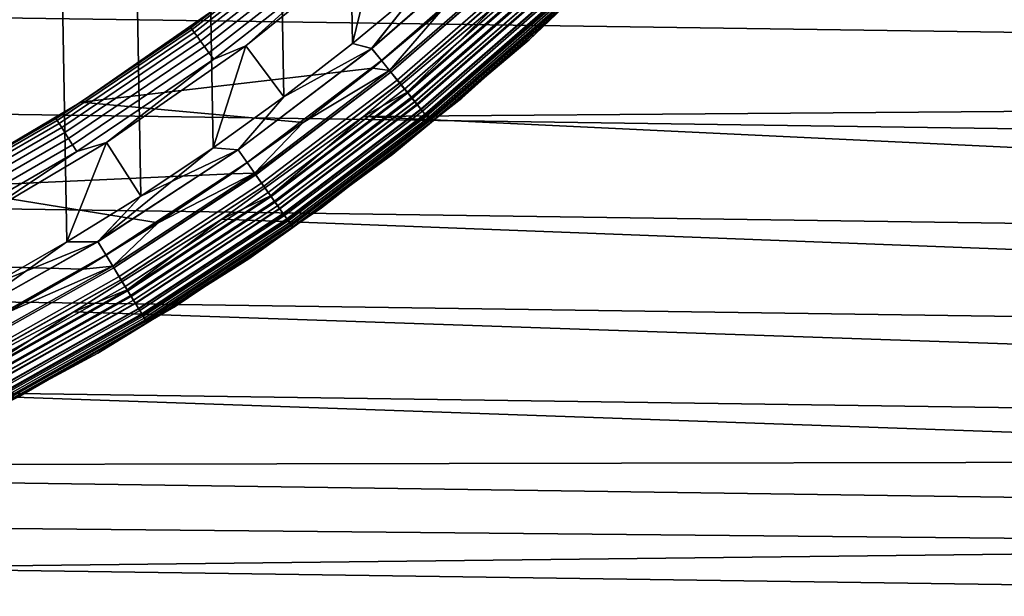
# Model space of a CAD drawing. Header units: metres. Extents: x -25 to 100, y -25 to 25.
# Tile 19 of 72: x 7.51 to 13.69, y -15.38 to -11.76. Entities that reach past the tile are written whole.
import ezdxf

# ---------------------------------------------------------------- set-up
doc = ezdxf.new("R2010")
doc.units = ezdxf.units.M
doc.layers.add('solid_Z_536_159_XXX', color=7, linetype='CONTINUOUS')

msp = doc.modelspace()

# ---------------------------------------------------------------- linework, layer by layer
at = {"layer": 'solid_Z_536_159_XXX'}
for points in [[(7.805446, -13.159204, 84.300003), (7.331539, 13.428976, 84.300003), (6.84711, 13.682249, 84.300003), (7.331546, -13.428972, 84.300003)], [(8.270179, -12.872117, 84.300003), (7.805439, 13.159208, 84.300003), (7.331539, 13.428976, 84.300003), (7.805446, -13.159204, 84.300003)], [(8.724983, -12.56829, 84.300003), (8.270172, 12.872121, 84.300003), (7.805439, 13.159208, 84.300003), (8.270179, -12.872117, 84.300003)], [(9.168125, -12.248882, 84.300003), (8.724977, 12.568295, 84.300003), (8.270172, 12.872121, 84.300003), (8.724983, -12.56829, 84.300003)], [(9.598777, -11.914375, 84.300003), (9.168119, 12.248887, 84.300003), (8.724977, 12.568295, 84.300003), (9.168125, -12.248882, 84.300003)], [(10.018223, -11.563825, 84.300003), (9.598771, 11.91438, 84.300003), (9.168119, 12.248887, 84.300003), (9.598777, -11.914375, 84.300003)], [(21.15892, -11.949306, -2.5), (-21.4918, -11.339714, -2.5), (-21.806862, -10.721495, -2.5), (21.49184, -11.33964, -2.5)], [(10.706098, -11.890309, 0.3), (11.509445, -11.114525, 0.3), (11.509436, -11.114535, 65.800003), (10.706088, -11.890318, 65.800003)], [(10.916716, -11.688948, 65.877594), (10.706088, -11.890318, 65.800003), (11.509436, -11.114535, 65.800003)], [(10.91774, -11.690044, 0.247906), (11.509445, -11.114525, 0.3), (10.706098, -11.890309, 0.3)], [(8.584344, -11.815335, 74.052094), (8.749455, -11.687901, 74), (9.387629, -11.18774, 74.052094)], [(8.584344, -11.815335, 74.052094), (9.387629, -11.18774, 74.052094), (9.39634, -11.198122, 74.102654), (8.59231, -11.8263, 74.102654)], [(8.59231, -11.8263, 74.102654), (9.39634, -11.198122, 74.102654), (9.410568, -11.215078, 74.150093), (8.60532, -11.844207, 74.150093)], [(8.60532, -11.844207, 74.150093), (9.410568, -11.215078, 74.150093), (9.429879, -11.238092, 74.192955), (8.622979, -11.868512, 74.192955)], [(8.622979, -11.868512, 74.192955), (9.429879, -11.238092, 74.192955), (9.453686, -11.266464, 74.22995), (8.644749, -11.898476, 74.22995)], [(10.510451, -11.253945, 74.306999), (9.717953, -11.944968, 74.306999), (10.018219, -11.563828, 74.300003), (10.425113, -11.198437, 74.300003)], [(8.644749, -11.898476, 74.22995), (9.453686, -11.266464, 74.22995), (9.481263, -11.299329, 74.259941), (8.669966, -11.933184, 74.259941)], [(8.669966, -11.933184, 74.259941), (9.481263, -11.299329, 74.259941), (9.511771, -11.335688, 74.282013), (8.697864, -11.971582, 74.282013)], [(8.929577, -11.927796, 74.300003), (9.7573, -11.260643, 74.300003), (9.598773, -11.914378, 74.300003), (9.168121, -12.248886, 74.300003)], [(9.544282, -11.374432, 74.295509), (9.7573, -11.260643, 74.300003), (8.929577, -11.927796, 74.300003)], [(9.717953, -11.944968, 74.306999), (9.598773, -11.914378, 74.300003), (9.7573, -11.260643, 74.300003), (10.018219, -11.563828, 74.300003)], [(9.717953, -11.944968, 74.306999), (10.510451, -11.253945, 74.306999), (10.577147, -11.325359, 74.328133), (9.77962, -12.020767, 74.328133)], [(9.718514, -11.94566, 84.292877), (10.51106, -11.254597, 84.292877), (10.018223, -11.563825, 84.300003)], [(9.780165, -12.021438, 84.271614), (10.577737, -11.325991, 84.271614), (10.51106, -11.254597, 84.292877), (9.718514, -11.94566, 84.292877)], [(20.808964, -12.548932, -2.5), (-21.15888, -11.949378, -2.5), (-21.4918, -11.339714, -2.5), (21.15892, -11.949306, -2.5)], [(8.697864, -11.971582, 74.282013), (9.511771, -11.335688, 74.282013), (9.544282, -11.374432, 74.295509), (8.727592, -12.0125, 74.295509)], [(9.77962, -12.020767, 74.328133), (10.577147, -11.325359, 74.328133), (10.641109, -11.393846, 74.362968), (9.838758, -12.093458, 74.362968)], [(9.839274, -12.094093, 84.236656), (10.641667, -11.394444, 84.236656), (10.577737, -11.325991, 84.271614), (9.780165, -12.021438, 84.271614)], [(8.727592, -12.0125, 74.295509), (9.544282, -11.374432, 74.295509), (8.929577, -11.927796, 74.300003)], [(9.831225, -12.084199, 66.293846), (10.632961, -11.385121, 66.293846), (10.15053, -11.71385, 66.300003)], [(9.879418, -12.143437, 66.275505), (10.685085, -11.440932, 66.275505), (10.632961, -11.385121, 66.293846), (9.831225, -12.084199, 66.293846)], [(9.838758, -12.093458, 74.362968), (10.641109, -11.393846, 74.362968), (10.70103, -11.458005, 74.410797), (9.894161, -12.161558, 74.410797)], [(9.894639, -12.162146, 84.188713), (10.701547, -11.458558, 84.188713), (10.641667, -11.394444, 84.236656), (9.839274, -12.094093, 84.236656)], [(9.925205, -12.199717, 66.24543), (10.734606, -11.493956, 66.24543), (10.685085, -11.440932, 66.275505), (9.879418, -12.143437, 66.275505)], [(9.894161, -12.161558, 74.410797), (10.70103, -11.458005, 74.410797), (10.75569, -11.516531, 74.47065), (9.944699, -12.223678, 74.47065)], [(9.945128, -12.224205, 84.128761), (10.756153, -11.517028, 84.128761), (10.701547, -11.458558, 84.188713), (9.894639, -12.162146, 84.188713)], [(9.967456, -12.251649, 66.204369), (10.780301, -11.542884, 66.204369), (10.734606, -11.493956, 66.24543), (9.925205, -12.199717, 66.24543)], [(10.751395, -11.511933, 0.004494), (9.940729, -12.218798, 0.004494), (10.505016, -11.667578)], [(10.785917, -11.548897, 0.017985), (9.972648, -12.258031, 0.017985), (9.940729, -12.218798, 0.004494), (10.751395, -11.511933, 0.004494)], [(9.944699, -12.223678, 74.47065), (10.75569, -11.516531, 74.47065), (10.803972, -11.568229, 74.541298), (9.989342, -12.27855, 74.541298)], [(9.989713, -12.279007, 84.058022), (10.804374, -11.56866, 84.058022), (10.756153, -11.517028, 84.128761), (9.945128, -12.224205, 84.128761)], [(10.005127, -12.297953, 66.153328), (10.821044, -11.58651, 66.153328), (10.780301, -11.542884, 66.204369), (9.967456, -12.251649, 66.204369)], [(9.972648, -12.258031, 0.017985), (10.785917, -11.548897, 0.017985), (10.818313, -11.583584, 0.040062), (10.002601, -12.294848, 0.040062)], [(10.284599, -12.256713, 75), (11.114532, -11.509439, 75), (11.114532, -11.509439, 83.599998), (10.284599, -12.256713, 83.599998)], [(10.916074, -11.688261, 83.69873), (10.284599, -12.256713, 83.599998), (11.114532, -11.509439, 83.599998)], [(10.915987, -11.688169, 74.900383), (11.114532, -11.509439, 75), (10.284599, -12.256713, 75)], [(9.718514, -11.94566, 84.292877), (10.018223, -11.563825, 84.300003), (9.598777, -11.914375, 84.300003)], [(9.989342, -12.27855, 74.541298), (10.803972, -11.568229, 74.541298), (10.844893, -11.612044, 74.6213), (10.027177, -12.325056, 74.6213)], [(10.027484, -12.325433, 83.977943), (10.845224, -11.6124, 83.977943), (10.804374, -11.56866, 84.058022), (9.989713, -12.279007, 84.058022)], [(10.002601, -12.294848, 0.040062), (10.818313, -11.583584, 0.040062), (10.847596, -11.614939, 0.070052), (10.029676, -12.328128, 0.070052)], [(10.03729, -12.337485, 66.093575), (10.85583, -11.623755, 66.093575), (10.821044, -11.58651, 66.153328), (10.005127, -12.297953, 66.153328)], [(9.940729, -12.218798, 0.004494), (9.666251, -12.371428), (10.505016, -11.667578)], [(20.381947, -12.288815), (20.72468, -11.70144), (10.505016, -11.667578), (9.666251, -12.371428)], [(10.027177, -12.325056, 74.6213), (10.844893, -11.612044, 74.6213), (10.877617, -11.647084, 74.70903), (10.057433, -12.362247, 74.70903)], [(10.05767, -12.362536, 83.890152), (10.877872, -11.647357, 83.890152), (10.845224, -11.6124, 83.977943), (10.027484, -12.325433, 83.977943)], [(10.029676, -12.328128, 0.070052), (10.847596, -11.614939, 0.070052), (10.872875, -11.642007, 0.107043), (10.053049, -12.356857, 0.107043)], [(10.063149, -12.369273, 66.026573), (10.8838, -11.653704, 66.026573), (10.85583, -11.623755, 66.093575), (10.03729, -12.337485, 66.093575)], [(10.053049, -12.356857, 0.107043), (10.872875, -11.642007, 0.107043), (10.893381, -11.663963, 0.149909), (10.072009, -12.380162, 0.149909)], [(10.057433, -12.362247, 74.70903), (10.877617, -11.647084, 74.70903), (10.901477, -11.672632, 74.802689), (10.079494, -12.389363, 74.802689)], [(10.079655, -12.38956, 83.796448), (10.90165, -11.672817, 83.796448), (10.877872, -11.647357, 83.890152), (10.05767, -12.362536, 83.890152)], [(10.08207, -12.392529, 65.953987), (10.904263, -11.675614, 65.953987), (10.8838, -11.653704, 66.026573), (10.063149, -12.369273, 66.026573)], [(10.072009, -12.380162, 0.149909), (10.893381, -11.663963, 0.149909), (10.908489, -11.68014, 0.197345), (10.085978, -12.397332, 0.197345)], [(10.079494, -12.389363, 74.802689), (10.901477, -11.672632, 74.802689), (10.915987, -11.688169, 74.900383), (10.092911, -12.405853, 74.900383)], [(10.092991, -12.405952, 83.69873), (10.916074, -11.688261, 83.69873), (10.90165, -11.672817, 83.796448), (10.079655, -12.38956, 83.796448)], [(8.749455, -11.687901, 74), (7.893357, -12.282301, 74), (7.89357, -12.282156, 66.300003), (8.749452, -11.687826, 66.300003)], [(8.584344, -11.815335, 74.052094), (7.893357, -12.282301, 74), (8.749455, -11.687901, 74)], [(8.749452, -11.687826, 66.300003), (7.89357, -12.282156, 66.300003), (9.725388, -12.069092, 66.300003), (10.15053, -11.71385, 66.300003)], [(9.831225, -12.084199, 66.293846), (10.15053, -11.71385, 66.300003), (9.725388, -12.069092, 66.300003)], [(10.093584, -12.406681, 65.877594), (10.916716, -11.688948, 65.877594), (10.904263, -11.675614, 65.953987), (10.08207, -12.392529, 65.953987)], [(10.085978, -12.397332, 0.197345), (10.908489, -11.68014, 0.197345), (10.91774, -11.690044, 0.247906), (10.094531, -12.407845, 0.247906)], [(10.092911, -12.405853, 74.900383), (10.915987, -11.688169, 74.900383), (10.284599, -12.256713, 75)], [(10.092991, -12.405952, 83.69873), (10.284599, -12.256713, 83.599998), (10.916074, -11.688261, 83.69873)], [(10.093584, -12.406681, 65.877594), (10.706088, -11.890318, 65.800003), (10.916716, -11.688948, 65.877594)], [(10.094531, -12.407845, 0.247906), (10.91774, -11.690044, 0.247906), (10.706098, -11.890309, 0.3)], [(7.739236, -12.385367, 74.052094), (7.893357, -12.282301, 74), (8.584344, -11.815335, 74.052094)], [(7.739236, -12.385367, 74.052094), (8.584344, -11.815335, 74.052094), (8.59231, -11.8263, 74.102654), (7.746418, -12.39686, 74.102654)], [(7.746418, -12.39686, 74.102654), (8.59231, -11.8263, 74.102654), (8.60532, -11.844207, 74.150093), (7.758148, -12.415631, 74.150093)], [(7.758148, -12.415631, 74.150093), (8.60532, -11.844207, 74.150093), (8.622979, -11.868512, 74.192955), (7.774068, -12.44111, 74.192955)], [(7.774068, -12.44111, 74.192955), (8.622979, -11.868512, 74.192955), (8.644749, -11.898476, 74.22995), (7.793694, -12.472518, 74.22995)], [(7.793694, -12.472518, 74.22995), (8.644749, -11.898476, 74.22995), (8.669966, -11.933184, 74.259941), (7.816429, -12.508902, 74.259941)], [(9.717953, -11.944968, 74.306999), (8.880144, -12.580298, 74.306999), (9.168121, -12.248886, 74.300003), (9.598773, -11.914378, 74.300003)], [(9.718514, -11.94566, 84.292877), (9.598777, -11.914375, 84.300003), (9.168125, -12.248882, 84.300003)], [(9.850592, -12.608166, 0.3), (10.706098, -11.890309, 0.3), (10.706088, -11.890318, 65.800003), (9.850582, -12.608172, 65.800003)], [(10.093584, -12.406681, 65.877594), (9.850582, -12.608172, 65.800003), (10.706088, -11.890318, 65.800003)], [(10.094531, -12.407845, 0.247906), (10.706098, -11.890309, 0.3), (9.850592, -12.608166, 0.3)], [(20.44264, -13.137276, -2.5), (-20.80892, -12.549004, -2.5), (-21.15888, -11.949378, -2.5), (20.808964, -12.548932, -2.5)], [(7.816429, -12.508902, 74.259941), (8.669966, -11.933184, 74.259941), (8.697864, -11.971582, 74.282013), (7.84158, -12.549152, 74.282013)], [(7.84158, -12.549152, 74.282013), (8.697864, -11.971582, 74.282013), (8.727592, -12.0125, 74.295509), (7.868382, -12.592044, 74.295509)], [(8.055254, -12.534761, 74.300003), (8.929577, -11.927796, 74.300003), (8.724978, -12.568294, 74.300003), (8.270174, -12.87212, 74.300003)], [(8.727592, -12.0125, 74.295509), (8.929577, -11.927796, 74.300003), (8.055254, -12.534761, 74.300003)], [(8.880144, -12.580298, 74.306999), (8.724978, -12.568294, 74.300003), (8.929577, -11.927796, 74.300003), (9.168121, -12.248886, 74.300003)], [(8.880144, -12.580298, 74.306999), (9.717953, -11.944968, 74.306999), (9.77962, -12.020767, 74.328133), (8.936495, -12.66013, 74.328133)], [(8.880658, -12.581026, 84.292877), (9.718514, -11.94566, 84.292877), (9.168125, -12.248882, 84.300003)], [(8.936993, -12.660834, 84.271614), (9.780165, -12.021438, 84.271614), (9.718514, -11.94566, 84.292877), (8.880658, -12.581026, 84.292877)], [(7.868382, -12.592044, 74.295509), (8.727592, -12.0125, 74.295509), (8.055254, -12.534761, 74.300003)], [(8.936495, -12.66013, 74.328133), (9.77962, -12.020767, 74.328133), (9.838758, -12.093458, 74.362968), (8.990535, -12.736687, 74.362968)], [(8.991007, -12.737355, 84.236656), (9.839274, -12.094093, 84.236656), (9.780165, -12.021438, 84.271614), (8.936993, -12.660834, 84.271614)], [(7.89357, -12.282156, 66.300003), (9.288039, -12.408895, 66.300003), (9.725388, -12.069092, 66.300003)], [(8.983651, -12.726934, 66.293846), (9.831225, -12.084199, 66.293846), (9.288039, -12.408895, 66.300003)], [(9.02769, -12.789323, 66.275505), (9.879418, -12.143437, 66.275505), (9.831225, -12.084199, 66.293846), (8.983651, -12.726934, 66.293846)], [(8.990535, -12.736687, 74.362968), (9.838758, -12.093458, 74.362968), (9.894161, -12.161558, 74.410797), (9.041162, -12.808408, 74.410797)], [(9.041598, -12.809027, 84.188713), (9.894639, -12.162146, 84.188713), (9.839274, -12.094093, 84.236656), (8.991007, -12.737355, 84.236656)], [(9.831225, -12.084199, 66.293846), (9.725388, -12.069092, 66.300003), (9.288039, -12.408895, 66.300003)], [(9.06953, -12.848596, 66.24543), (9.925205, -12.199717, 66.24543), (9.879418, -12.143437, 66.275505), (9.02769, -12.789323, 66.275505)], [(9.041162, -12.808408, 74.410797), (9.894161, -12.161558, 74.410797), (9.944699, -12.223678, 74.47065), (9.087343, -12.873832, 74.47065)], [(9.087735, -12.874387, 84.128761), (9.945128, -12.224205, 84.128761), (9.894639, -12.162146, 84.188713), (9.041598, -12.809027, 84.188713)], [(9.108137, -12.903291, 66.204369), (9.967456, -12.251649, 66.204369), (9.925205, -12.199717, 66.24543), (9.06953, -12.848596, 66.24543)], [(9.940729, -12.218798, 0.004494), (9.083714, -12.868692, 0.004494), (9.666251, -12.371428)], [(9.972648, -12.258031, 0.017985), (9.112882, -12.910012, 0.017985), (9.083714, -12.868692, 0.004494), (9.940729, -12.218798, 0.004494)], [(9.087343, -12.873832, 74.47065), (9.944699, -12.223678, 74.47065), (9.989342, -12.27855, 74.541298), (9.128136, -12.931623, 74.541298)], [(9.128476, -12.932104, 84.058022), (9.989713, -12.279007, 84.058022), (9.945128, -12.224205, 84.128761), (9.087735, -12.874387, 84.128761)], [(7.89357, -12.282156, 66.300003), (6.996727, -12.814232, 66.300003), (8.840021, -12.732001, 66.300003), (9.288039, -12.408895, 66.300003)], [(7.893357, -12.282301, 74), (6.997037, -12.814113, 74), (6.996727, -12.814232, 66.300003), (7.89357, -12.282156, 66.300003)], [(7.739236, -12.385367, 74.052094), (6.997037, -12.814113, 74), (7.893357, -12.282301, 74)], [(8.880658, -12.581026, 84.292877), (9.168125, -12.248882, 84.300003), (8.724983, -12.56829, 84.300003)], [(9.14256, -12.952057, 66.153328), (10.005127, -12.297953, 66.153328), (9.967456, -12.251649, 66.204369), (9.108137, -12.903291, 66.204369)], [(9.112882, -12.910012, 0.017985), (9.972648, -12.258031, 0.017985), (10.002601, -12.294848, 0.040062), (9.140252, -12.948788, 0.040062)], [(9.128136, -12.931623, 74.541298), (9.989342, -12.27855, 74.541298), (10.027177, -12.325056, 74.6213), (9.162709, -12.980602, 74.6213)], [(9.16299, -12.980999, 83.977943), (10.027484, -12.325433, 83.977943), (9.989713, -12.279007, 84.058022), (9.128476, -12.932104, 84.058022)], [(9.404562, -12.944274, 75), (10.284599, -12.256713, 75), (10.284599, -12.256713, 83.599998), (9.404562, -12.944274, 83.599998)], [(10.092991, -12.405952, 83.69873), (9.404562, -12.944274, 83.599998), (10.284599, -12.256713, 83.599998)], [(10.092911, -12.405853, 74.900383), (10.284599, -12.256713, 75), (9.404562, -12.944274, 75)], [(20.02318, -12.86514), (20.381947, -12.288815), (9.666251, -12.371428)], [(9.140252, -12.948788, 0.040062), (10.002601, -12.294848, 0.040062), (10.029676, -12.328128, 0.070052), (9.164993, -12.983838, 0.070052)], [(9.17195, -12.993693, 66.093575), (10.03729, -12.337485, 66.093575), (10.005127, -12.297953, 66.153328), (9.14256, -12.952057, 66.153328)], [(9.162709, -12.980602, 74.6213), (10.027177, -12.325056, 74.6213), (10.057433, -12.362247, 74.70903), (9.190358, -13.019771, 74.70903)], [(9.190573, -13.020076, 83.890152), (10.05767, -12.362536, 83.890152), (10.027484, -12.325433, 83.977943), (9.16299, -12.980999, 83.977943)], [(9.164993, -12.983838, 0.070052), (10.029676, -12.328128, 0.070052), (10.053049, -12.356857, 0.107043), (9.186352, -13.014095, 0.107043)], [(9.195581, -13.027171, 66.026573), (10.063149, -12.369273, 66.026573), (10.03729, -12.337485, 66.093575), (9.17195, -12.993693, 66.093575)], [(6.856424, -12.895059, 74.052094), (6.997037, -12.814113, 74), (7.739236, -12.385367, 74.052094)], [(6.856424, -12.895059, 74.052094), (7.739236, -12.385367, 74.052094), (7.746418, -12.39686, 74.102654), (6.862787, -12.907025, 74.102654)], [(6.862787, -12.907025, 74.102654), (7.746418, -12.39686, 74.102654), (7.758148, -12.415631, 74.150093), (6.873178, -12.926569, 74.150093)], [(9.083714, -12.868692, 0.004494), (8.778891, -13.016132), (9.666251, -12.371428)], [(19.647558, -13.43168), (20.02318, -12.86514), (9.666251, -12.371428), (8.778891, -13.016132)], [(8.983651, -12.726934, 66.293846), (9.288039, -12.408895, 66.300003), (8.840021, -12.732001, 66.300003)], [(9.186352, -13.014095, 0.107043), (10.053049, -12.356857, 0.107043), (10.072009, -12.380162, 0.149909), (9.203677, -13.038639, 0.149909)], [(9.190358, -13.019771, 74.70903), (10.057433, -12.362247, 74.70903), (10.079494, -12.389363, 74.802689), (9.210517, -13.04833, 74.802689)], [(9.210663, -13.048537, 83.796448), (10.079655, -12.38956, 83.796448), (10.05767, -12.362536, 83.890152), (9.190573, -13.020076, 83.890152)], [(9.212871, -13.051664, 65.953987), (10.08207, -12.392529, 65.953987), (10.063149, -12.369273, 66.026573), (9.195581, -13.027171, 66.026573)], [(9.203677, -13.038639, 0.149909), (10.072009, -12.380162, 0.149909), (10.085978, -12.397332, 0.197345), (9.216441, -13.056723, 0.197345)], [(9.210517, -13.04833, 74.802689), (10.079494, -12.389363, 74.802689), (10.092911, -12.405853, 74.900383), (9.222776, -13.065698, 74.900383)], [(9.22285, -13.065802, 83.69873), (10.092991, -12.405952, 83.69873), (10.079655, -12.38956, 83.796448), (9.210663, -13.048537, 83.796448)], [(9.223392, -13.066569, 65.877594), (10.093584, -12.406681, 65.877594), (10.08207, -12.392529, 65.953987), (9.212871, -13.051664, 65.953987)], [(9.216441, -13.056723, 0.197345), (10.085978, -12.397332, 0.197345), (10.094531, -12.407845, 0.247906), (9.224257, -13.067795, 0.247906)], [(9.222776, -13.065698, 74.900383), (10.092911, -12.405853, 74.900383), (9.404562, -12.944274, 75)], [(9.22285, -13.065802, 83.69873), (9.404562, -12.944274, 83.599998), (10.092991, -12.405952, 83.69873)], [(9.223392, -13.066569, 65.877594), (9.850582, -12.608172, 65.800003), (10.093584, -12.406681, 65.877594)], [(9.224257, -13.067795, 0.247906), (10.094531, -12.407845, 0.247906), (9.850592, -12.608166, 0.3)], [(6.873178, -12.926569, 74.150093), (7.758148, -12.415631, 74.150093), (7.774068, -12.44111, 74.192955), (6.887283, -12.953095, 74.192955)], [(6.887283, -12.953095, 74.192955), (7.774068, -12.44111, 74.192955), (7.793694, -12.472518, 74.22995), (6.904671, -12.985797, 74.22995)], [(6.904671, -12.985797, 74.22995), (7.793694, -12.472518, 74.22995), (7.816429, -12.508902, 74.259941), (6.924812, -13.023677, 74.259941)], [(6.924812, -13.023677, 74.259941), (7.816429, -12.508902, 74.259941), (7.84158, -12.549152, 74.282013), (6.947094, -13.065584, 74.282013)], [(7.141315, -13.0771, 74.300003), (8.055254, -12.534761, 74.300003), (7.805441, -13.159207, 74.300003), (7.331541, -13.428975, 74.300003)], [(7.868382, -12.592044, 74.295509), (8.055254, -12.534761, 74.300003), (7.141315, -13.0771, 74.300003)], [(8.000933, -13.156974, 74.306999), (7.805441, -13.159207, 74.300003), (8.055254, -12.534761, 74.300003), (8.270174, -12.87212, 74.300003)], [(20.059111, -13.715631, -2.5), (-20.442595, -13.137346, -2.5), (-20.80892, -12.549004, -2.5), (20.44264, -13.137276, -2.5)], [(6.947094, -13.065584, 74.282013), (7.84158, -12.549152, 74.282013), (7.868382, -12.592044, 74.295509), (6.970839, -13.110241, 74.295509)], [(6.970839, -13.110241, 74.295509), (7.868382, -12.592044, 74.295509), (7.141315, -13.0771, 74.300003)], [(8.000933, -13.156974, 74.306999), (8.270174, -12.87212, 74.300003), (8.724978, -12.568294, 74.300003)], [(8.000933, -13.156974, 74.306999), (8.724978, -12.568294, 74.300003), (8.880144, -12.580298, 74.306999)], [(8.000933, -13.156974, 74.306999), (8.880144, -12.580298, 74.306999), (8.936495, -12.66013, 74.328133), (8.051704, -13.240463, 74.328133)], [(8.001395, -13.157735, 84.292877), (8.880658, -12.581026, 84.292877), (8.270179, -12.872117, 84.300003)], [(8.052153, -13.241201, 84.271614), (8.936993, -12.660834, 84.271614), (8.880658, -12.581026, 84.292877), (8.001395, -13.157735, 84.292877)], [(8.880658, -12.581026, 84.292877), (8.724983, -12.56829, 84.300003), (8.270179, -12.872117, 84.300003)], [(8.051704, -13.240463, 74.328133), (8.936495, -12.66013, 74.328133), (8.990535, -12.736687, 74.362968), (8.100393, -13.32053, 74.362968)], [(8.100819, -13.321229, 84.236656), (8.991007, -12.737355, 84.236656), (8.936993, -12.660834, 84.271614), (8.052153, -13.241201, 84.271614)], [(8.947094, -13.264596, 0.3), (9.850592, -12.608166, 0.3), (9.850582, -12.608172, 65.800003), (8.947085, -13.264602, 65.800003)], [(9.223392, -13.066569, 65.877594), (8.947085, -13.264602, 65.800003), (9.850582, -12.608172, 65.800003)], [(9.224257, -13.067795, 0.247906), (9.850592, -12.608166, 0.3), (8.947094, -13.264596, 0.3)], [(6.996727, -12.814232, 66.300003), (8.380077, -13.039224, 66.300003), (8.840021, -12.732001, 66.300003)], [(8.094192, -13.310331, 66.293846), (8.983651, -12.726934, 66.293846), (8.380077, -13.039224, 66.300003)], [(8.13387, -13.37558, 66.275505), (9.02769, -12.789323, 66.275505), (8.983651, -12.726934, 66.293846), (8.094192, -13.310331, 66.293846)], [(8.100393, -13.32053, 74.362968), (8.990535, -12.736687, 74.362968), (9.041162, -12.808408, 74.410797), (8.146008, -13.395539, 74.410797)], [(8.146401, -13.396186, 84.188713), (9.041598, -12.809027, 84.188713), (8.991007, -12.737355, 84.236656), (8.100819, -13.321229, 84.236656)], [(8.983651, -12.726934, 66.293846), (8.840021, -12.732001, 66.300003), (8.380077, -13.039224, 66.300003)], [(6.996727, -12.814232, 66.300003), (6.065315, -13.280458, 66.300003), (7.908655, -13.330396, 66.300003), (8.380077, -13.039224, 66.300003)], [(8.171567, -13.43757, 66.24543), (9.06953, -12.848596, 66.24543), (9.02769, -12.789323, 66.275505), (8.13387, -13.37558, 66.275505)], [(8.146008, -13.395539, 74.410797), (9.041162, -12.808408, 74.410797), (9.087343, -12.873832, 74.47065), (8.187616, -13.463962, 74.47065)], [(8.18797, -13.464543, 84.128761), (9.087735, -12.874387, 84.128761), (9.041598, -12.809027, 84.188713), (8.146401, -13.396186, 84.188713)], [(8.001395, -13.157735, 84.292877), (8.270179, -12.872117, 84.300003), (7.805446, -13.159204, 84.300003)], [(8.206352, -13.494771, 66.204369), (9.108137, -12.903291, 66.204369), (9.06953, -12.848596, 66.24543), (8.171567, -13.43757, 66.24543)], [(9.083714, -12.868692, 0.004494), (8.184348, -13.458587, 0.004494), (8.778891, -13.016132)], [(9.112882, -12.910012, 0.017985), (8.210627, -13.501801, 0.017985), (8.184348, -13.458587, 0.004494), (9.083714, -12.868692, 0.004494)], [(8.187616, -13.463962, 74.47065), (9.087343, -12.873832, 74.47065), (9.128136, -12.931623, 74.541298), (8.224371, -13.524402, 74.541298)], [(8.224677, -13.524905, 84.058022), (9.128476, -12.932104, 84.058022), (9.087735, -12.874387, 84.128761), (8.18797, -13.464543, 84.128761)], [(8.237368, -13.545774, 66.153328), (9.14256, -12.952057, 66.153328), (9.108137, -12.903291, 66.204369), (8.206352, -13.494771, 66.204369)], [(8.210627, -13.501801, 0.017985), (9.112882, -12.910012, 0.017985), (9.140252, -12.948788, 0.040062), (8.235288, -13.542354, 0.040062)], [(8.224371, -13.524402, 74.541298), (9.128136, -12.931623, 74.541298), (9.162709, -12.980602, 74.6213), (8.255522, -13.575626, 74.6213)], [(8.255774, -13.576042, 83.977943), (9.16299, -12.980999, 83.977943), (9.128476, -12.932104, 84.058022), (8.224677, -13.524905, 84.058022)], [(8.235288, -13.542354, 0.040062), (9.140252, -12.948788, 0.040062), (9.164993, -12.983838, 0.070052), (8.257579, -13.579011, 0.070052)], [(8.263847, -13.589317, 66.093575), (9.17195, -12.993693, 66.093575), (9.14256, -12.952057, 66.153328), (8.237368, -13.545774, 66.153328)], [(8.478705, -13.568771, 75), (9.404562, -12.944274, 75), (9.404562, -12.944274, 83.599998), (8.478705, -13.568771, 83.599998)], [(9.22285, -13.065802, 83.69873), (8.478705, -13.568771, 83.599998), (9.404562, -12.944274, 83.599998)], [(9.222776, -13.065698, 74.900383), (9.404562, -12.944274, 75), (8.478705, -13.568771, 75)], [(8.184348, -13.458587, 0.004494), (7.850297, -13.596344), (8.778891, -13.016132)], [(19.255558, -13.987838), (19.647558, -13.43168), (8.778891, -13.016132), (7.850297, -13.596344)], [(8.255522, -13.575626, 74.6213), (9.162709, -12.980602, 74.6213), (9.190358, -13.019771, 74.70903), (8.280433, -13.61659, 74.70903)], [(8.280626, -13.61691, 83.890152), (9.190573, -13.020076, 83.890152), (9.16299, -12.980999, 83.977943), (8.255774, -13.576042, 83.977943)], [(8.257579, -13.579011, 0.070052), (9.164993, -12.983838, 0.070052), (9.186352, -13.014095, 0.107043), (8.276823, -13.610656, 0.107043)], [(8.285139, -13.62433, 66.026573), (9.195581, -13.027171, 66.026573), (9.17195, -12.993693, 66.093575), (8.263847, -13.589317, 66.093575)], [(8.276823, -13.610656, 0.107043), (9.186352, -13.014095, 0.107043), (9.203677, -13.038639, 0.149909), (8.292433, -13.636325, 0.149909)], [(8.280433, -13.61659, 74.70903), (9.190358, -13.019771, 74.70903), (9.210517, -13.04833, 74.802689), (8.298595, -13.64646, 74.802689)], [(8.298727, -13.646676, 83.796448), (9.210663, -13.048537, 83.796448), (9.190573, -13.020076, 83.890152), (8.280626, -13.61691, 83.890152)], [(8.300716, -13.649946, 65.953987), (9.212871, -13.051664, 65.953987), (9.195581, -13.027171, 66.026573), (8.285139, -13.62433, 66.026573)], [(8.094192, -13.310331, 66.293846), (8.380077, -13.039224, 66.300003), (7.908655, -13.330396, 66.300003)], [(8.292433, -13.636325, 0.149909), (9.203677, -13.038639, 0.149909), (9.216441, -13.056723, 0.197345), (8.303933, -13.655237, 0.197345)], [(8.298595, -13.64646, 74.802689), (9.210517, -13.04833, 74.802689), (9.222776, -13.065698, 74.900383), (8.309641, -13.664622, 74.900383)], [(8.309708, -13.664732, 83.69873), (9.22285, -13.065802, 83.69873), (9.210663, -13.048537, 83.796448), (8.298727, -13.646676, 83.796448)], [(8.310196, -13.665534, 65.877594), (9.223392, -13.066569, 65.877594), (9.212871, -13.051664, 65.953987), (8.300716, -13.649946, 65.953987)], [(8.303933, -13.655237, 0.197345), (9.216441, -13.056723, 0.197345), (9.224257, -13.067795, 0.247906), (8.310975, -13.666817, 0.247906)], [(8.309641, -13.664622, 74.900383), (9.222776, -13.065698, 74.900383), (8.478705, -13.568771, 75)], [(8.309708, -13.664732, 83.69873), (8.478705, -13.568771, 83.599998), (9.22285, -13.065802, 83.69873)], [(8.310196, -13.665534, 65.877594), (8.947085, -13.264602, 65.800003), (9.223392, -13.066569, 65.877594)], [(8.310975, -13.666817, 0.247906), (9.224257, -13.067795, 0.247906), (8.947094, -13.264596, 0.3)], [(19.658863, -14.283385, -2.5), (-20.059063, -13.715699, -2.5), (-20.442595, -13.137346, -2.5), (20.059111, -13.715631, -2.5)], [(7.084417, -13.672304, 74.306999), (7.805441, -13.159207, 74.300003), (8.000933, -13.156974, 74.306999)], [(7.084417, -13.672304, 74.306999), (8.000933, -13.156974, 74.306999), (8.051704, -13.240463, 74.328133), (7.129373, -13.759065, 74.328133)], [(7.084417, -13.672304, 74.306999), (7.331541, -13.428975, 74.300003), (7.805441, -13.159207, 74.300003)], [(7.084827, -13.673096, 84.292877), (8.001395, -13.157735, 84.292877), (7.331546, -13.428972, 84.300003)], [(7.12977, -13.759831, 84.271614), (8.052153, -13.241201, 84.271614), (8.001395, -13.157735, 84.292877), (7.084827, -13.673096, 84.292877)], [(8.001395, -13.157735, 84.292877), (7.805446, -13.159204, 84.300003), (7.331546, -13.428972, 84.300003)], [(7.129373, -13.759065, 74.328133), (8.051704, -13.240463, 74.328133), (8.100393, -13.32053, 74.362968), (7.172485, -13.842267, 74.362968)], [(7.172861, -13.842994, 84.236656), (8.100819, -13.321229, 84.236656), (8.052153, -13.241201, 84.271614), (7.12977, -13.759831, 84.271614)], [(8.000007, -13.856402, 0.3), (8.947094, -13.264596, 0.3), (8.947085, -13.264602, 65.800003), (7.999999, -13.856407, 65.800003)], [(8.310196, -13.665534, 65.877594), (7.999999, -13.856407, 65.800003), (8.947085, -13.264602, 65.800003)], [(8.310975, -13.666817, 0.247906), (8.947094, -13.264596, 0.3), (8.000007, -13.856402, 0.3)], [(6.065315, -13.280458, 66.300003), (5.101979, -13.679536, 66.300003), (7.427557, -13.604421, 66.300003), (7.908655, -13.330396, 66.300003)], [(7.166993, -13.831669, 66.293846), (8.094192, -13.310331, 66.293846), (7.427557, -13.604421, 66.300003)], [(7.202127, -13.899473, 66.275505), (8.13387, -13.37558, 66.275505), (8.094192, -13.310331, 66.293846), (7.166993, -13.831669, 66.293846)], [(7.172485, -13.842267, 74.362968), (8.100393, -13.32053, 74.362968), (8.146008, -13.395539, 74.410797), (7.212874, -13.920215, 74.410797)], [(7.213222, -13.920887, 84.188713), (8.146401, -13.396186, 84.188713), (8.100819, -13.321229, 84.236656), (7.172861, -13.842994, 84.236656)], [(8.094192, -13.310331, 66.293846), (7.908655, -13.330396, 66.300003), (7.427557, -13.604421, 66.300003)], [(7.235505, -13.963891, 66.24543), (8.171567, -13.43757, 66.24543), (8.13387, -13.37558, 66.275505), (7.202127, -13.899473, 66.275505)], [(7.212874, -13.920215, 74.410797), (8.146008, -13.395539, 74.410797), (8.187616, -13.463962, 74.47065), (7.249716, -13.991317, 74.47065)], [(7.250029, -13.99192, 84.128761), (8.18797, -13.464543, 84.128761), (8.146401, -13.396186, 84.188713), (7.213222, -13.920887, 84.188713)], [(7.266305, -14.023333, 66.204369), (8.206352, -13.494771, 66.204369), (8.171567, -13.43757, 66.24543), (7.235505, -13.963891, 66.24543)], [(8.184348, -13.458587, 0.004494), (7.246822, -13.985731, 0.004494), (7.850297, -13.596344)], [(8.210627, -13.501801, 0.017985), (7.270091, -14.030638, 0.017985), (7.246822, -13.985731, 0.004494), (8.184348, -13.458587, 0.004494)], [(7.249716, -13.991317, 74.47065), (8.187616, -13.463962, 74.47065), (8.224371, -13.524402, 74.541298), (7.28226, -14.054125, 74.541298)], [(7.282531, -14.054647, 84.058022), (8.224677, -13.524905, 84.058022), (8.18797, -13.464543, 84.128761), (7.250029, -13.99192, 84.128761)], [(7.293768, -14.076333, 66.153328), (8.237368, -13.545774, 66.153328), (8.206352, -13.494771, 66.204369), (7.266305, -14.023333, 66.204369)], [(7.270091, -14.030638, 0.017985), (8.210627, -13.501801, 0.017985), (8.235288, -13.542354, 0.040062), (7.291926, -14.07278, 0.040062)], [(7.28226, -14.054125, 74.541298), (8.224371, -13.524402, 74.541298), (8.255522, -13.575626, 74.6213), (7.309843, -14.107355, 74.6213)], [(7.310066, -14.107787, 83.977943), (8.255774, -13.576042, 83.977943), (8.224677, -13.524905, 84.058022), (7.282531, -14.054647, 84.058022)], [(7.291926, -14.07278, 0.040062), (8.235288, -13.542354, 0.040062), (8.257579, -13.579011, 0.070052), (7.311665, -14.110872, 0.070052)], [(7.317214, -14.121583, 66.093575), (8.263847, -13.589317, 66.093575), (8.237368, -13.545774, 66.153328), (7.293768, -14.076333, 66.153328)], [(7.309843, -14.107355, 74.6213), (8.255522, -13.575626, 74.6213), (8.280433, -13.61659, 74.70903), (7.3319, -14.149924, 74.70903)], [(7.332072, -14.150256, 83.890152), (8.280626, -13.61691, 83.890152), (8.255774, -13.576042, 83.977943), (7.310066, -14.107787, 83.977943)], [(7.311665, -14.110872, 0.070052), (8.257579, -13.579011, 0.070052), (8.276823, -13.610656, 0.107043), (7.328704, -14.143756, 0.107043)], [(7.511542, -14.127163, 75), (8.478705, -13.568771, 75), (8.478705, -13.568771, 83.599998), (7.511542, -14.127163, 83.599998)], [(8.309708, -13.664732, 83.69873), (7.511542, -14.127163, 83.599998), (8.478705, -13.568771, 83.599998)], [(8.309641, -13.664622, 74.900383), (8.478705, -13.568771, 75), (7.511542, -14.127163, 75)], [(7.246822, -13.985731, 0.004494), (6.882062, -14.111229), (7.850297, -13.596344)], [(18.848141, -14.532258), (19.255558, -13.987838), (7.850297, -13.596344), (6.882062, -14.111229)], [(7.336067, -14.157967, 66.026573), (8.285139, -13.62433, 66.026573), (8.263847, -13.589317, 66.093575), (7.317214, -14.121583, 66.093575)], [(7.328704, -14.143756, 0.107043), (8.276823, -13.610656, 0.107043), (8.292433, -13.636325, 0.149909), (7.342525, -14.170431, 0.149909)], [(7.3319, -14.149924, 74.70903), (8.280433, -13.61659, 74.70903), (8.298595, -13.64646, 74.802689), (7.347982, -14.180963, 74.802689)], [(7.348099, -14.181188, 83.796448), (8.298727, -13.646676, 83.796448), (8.280626, -13.61691, 83.890152), (7.332072, -14.150256, 83.890152)], [(7.34986, -14.184586, 65.953987), (8.300716, -13.649946, 65.953987), (8.285139, -13.62433, 66.026573), (7.336067, -14.157967, 66.026573)], [(7.342525, -14.170431, 0.149909), (8.292433, -13.636325, 0.149909), (8.303933, -13.655237, 0.197345), (7.352709, -14.190084, 0.197345)], [(7.347982, -14.180963, 74.802689), (8.298595, -13.64646, 74.802689), (8.309641, -13.664622, 74.900383), (7.357763, -14.199838, 74.900383)], [(7.357821, -14.19995, 83.69873), (8.309708, -13.664732, 83.69873), (8.298727, -13.646676, 83.796448), (7.348099, -14.181188, 83.796448)], [(7.358253, -14.200785, 65.877594), (8.310196, -13.665534, 65.877594), (8.300716, -13.649946, 65.953987), (7.34986, -14.184586, 65.953987)], [(7.352709, -14.190084, 0.197345), (8.303933, -13.655237, 0.197345), (8.310975, -13.666817, 0.247906), (7.358944, -14.202117, 0.247906)], [(7.357763, -14.199838, 74.900383), (8.309641, -13.664622, 74.900383), (7.511542, -14.127163, 75)], [(7.357821, -14.19995, 83.69873), (7.511542, -14.127163, 83.599998), (8.309708, -13.664732, 83.69873)], [(7.358253, -14.200785, 65.877594), (7.999999, -13.856407, 65.800003), (8.310196, -13.665534, 65.877594)], [(7.358944, -14.202117, 0.247906), (8.310975, -13.666817, 0.247906), (8.000007, -13.856402, 0.3)], [(19.242878, -14.839157, -2.5), (-19.658813, -14.283453, -2.5), (-20.059063, -13.715699, -2.5), (19.658863, -14.283385, -2.5)], [(7.013945, -14.380701, 0.3), (8.000007, -13.856402, 0.3), (7.999999, -13.856407, 65.800003), (7.013937, -14.380705, 65.800003)], [(7.358253, -14.200785, 65.877594), (7.013937, -14.380705, 65.800003), (7.999999, -13.856407, 65.800003)], [(7.358944, -14.202117, 0.247906), (8.000007, -13.856402, 0.3), (7.013945, -14.380701, 0.3)], [(18.848141, -14.532258), (6.882062, -14.111229), (5.881423, -14.55665)], [(6.507783, -14.616729, 75), (7.511542, -14.127163, 75), (7.511542, -14.127163, 83.599998), (6.507783, -14.616729, 83.599998)], [(7.357821, -14.19995, 83.69873), (6.507783, -14.616729, 83.599998), (7.511542, -14.127163, 83.599998)], [(7.357763, -14.199838, 74.900383), (7.511542, -14.127163, 75), (6.507783, -14.616729, 75)], [(18.811886, -15.381883, -2.5), (-19.242826, -14.839223, -2.5), (-19.658813, -14.283453, -2.5), (19.242878, -14.839157, -2.5)], [(18.426022, -15.0639), (18.848141, -14.532258), (5.881423, -14.55665), (4.851567, -14.931587)], [(18.364874, -15.912814, -2.5), (-18.811832, -15.381948, -2.5), (-19.242826, -14.839223, -2.5), (18.811886, -15.381883, -2.5)], [(18.426022, -15.0639), (4.851567, -14.931587), (3.798014, -15.233591)], [(17.988209, -15.58399), (18.426022, -15.0639), (3.798014, -15.233591), (2.726667, -15.461398)]]:
    msp.add_3dface(points, dxfattribs=at)

doc.saveas('drawing.dxf')
